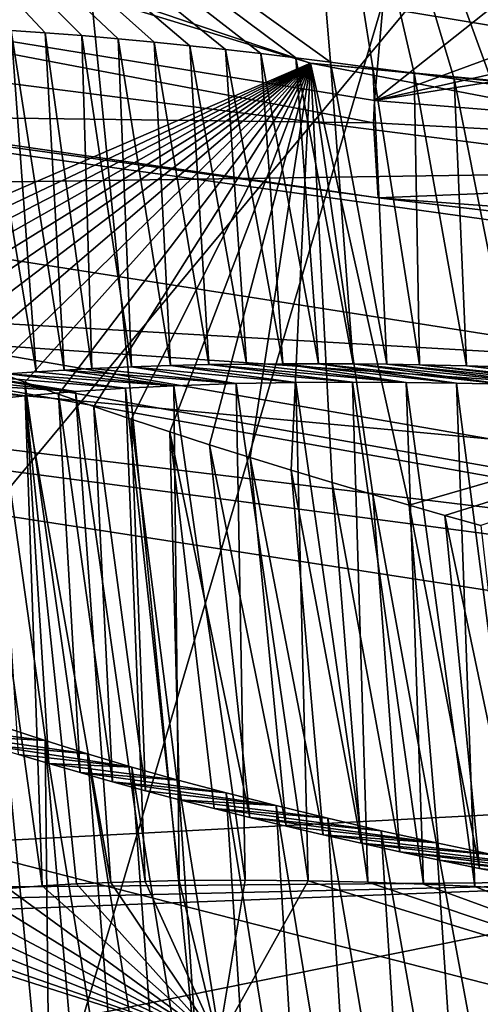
# Model space of a CAD drawing. Header units: metres. Extents: x -147 to 294, y -23 to 81.
# Tile 60 of 256: x 188.4 to 189.018, y 8.031 to 9.354. Entities that reach past the tile are written whole.
import ezdxf

# ---------------------------------------------------------------- set-up
doc = ezdxf.new("R2010")
doc.units = ezdxf.units.M
doc.layers.add('solid_AVA_153', color=7, linetype='CONTINUOUS')

msp = doc.modelspace()

# ---------------------------------------------------------------- linework, layer by layer
at = {"layer": 'solid_AVA_153'}
for points in [[(182.81076, 19.287561, 253.355637), (184.364609, 8.755701, 250.547775), (190.257843, 7.620778, 257.928436)], [(189.092773, 18.096491, 261.125153), (182.81076, 19.287561, 253.355637), (190.257843, 7.620778, 257.928436)], [(184.765762, 13.356178, 240.845108), (185.317001, 7.646441, 239.50264), (188.815247, 6.146936, 247.360916)], [(188.251358, 11.860908, 248.679855), (184.765762, 13.356178, 240.845108), (188.815247, 6.146936, 247.360916)], [(189.954758, 12.990672, 253.461945), (192.708984, 9.698311, 255.49324), (187.931381, 6.142223, 247.858826)], [(188.071899, 10.553111, 249.842346), (189.954758, 12.990672, 253.461945), (187.931381, 6.142223, 247.858826)], [(191.652023, 12.655334, 251.228699), (188.00061, 8.261761, 242.456711), (187.555832, 11.1501, 242.916992)], [(191.652023, 12.655334, 251.228699), (189.270508, 7.100235, 244.805817), (188.00061, 8.261761, 242.456711)], [(188.251358, 11.860908, 248.679855), (188.815247, 6.146936, 247.360916), (194.246948, 5.120649, 254.084824)], [(193.681625, 10.834175, 255.404922), (188.251358, 11.860908, 248.679855), (194.246948, 5.120649, 254.084824)], [(180.29892, 10.298569, 219.95163), (197.029724, 7.313323, 224.01593), (197.737366, 7.213188, 224.227509)], [(189.634552, 7.903224, 225.091797), (180.29892, 10.298569, 219.95163), (197.737366, 7.213188, 224.227509)], [(180.29892, 10.298569, 219.95163), (196.003845, 7.58679, 223.043625), (197.029724, 7.313323, 224.01593)], [(180.29892, 10.298569, 219.95163), (195.766205, 7.87552, 221.638794), (196.003845, 7.58679, 223.043625)], [(180.29892, 10.298569, 219.95163), (196.403427, 8.060143, 220.375366), (195.766205, 7.87552, 221.638794)], [(180.29892, 10.298569, 219.95163), (197.708282, 8.080907, 219.666672), (196.403427, 8.060143, 220.375366)], [(188.881287, 9.11427, 219.36058), (197.708282, 8.080907, 219.666672), (180.29892, 10.298569, 219.95163)], [(188.333572, 7.936006, 225.805801), (180.29892, 10.298569, 219.95163), (189.634552, 7.903224, 225.091797)], [(188.112793, 9.224877, 219.321213), (188.881287, 9.11427, 219.36058), (180.29892, 10.298569, 219.95163)], [(187.759201, 10.055746, 226.614487), (188.388229, 9.339266, 226.255157), (188.434006, 9.336078, 226.208618)], [(187.759201, 10.055746, 226.614487), (188.434006, 9.336078, 226.208618), (188.483109, 9.332244, 226.161423)], [(187.759201, 10.055746, 226.614487), (188.483109, 9.332244, 226.161423), (188.531815, 9.328039, 226.117188)], [(187.759201, 10.055746, 226.614487), (188.531815, 9.328039, 226.117188), (188.580063, 9.323487, 226.075729)], [(187.759201, 10.055746, 226.614487), (188.580063, 9.323487, 226.075729), (188.628189, 9.318608, 226.036499)], [(187.759201, 10.055746, 226.614487), (188.628189, 9.318608, 226.036499), (188.676071, 9.313456, 225.999451)], [(187.759201, 10.055746, 226.614487), (188.676071, 9.313456, 225.999451), (188.723602, 9.308047, 225.964508)], [(187.759201, 10.055746, 226.614487), (188.723602, 9.308047, 225.964508), (188.770599, 9.302431, 225.931656)], [(187.759201, 10.055746, 226.614487), (188.770599, 9.302431, 225.931656), (188.816986, 9.296621, 225.900803)], [(187.759201, 10.055746, 226.614487), (188.816986, 9.296621, 225.900803), (188.7556, 10.034337, 225.691772)], [(188.7556, 10.034337, 225.691772), (188.816986, 9.296621, 225.900803), (188.873871, 9.289181, 225.864975)], [(188.7556, 10.034337, 225.691772), (188.873871, 9.289181, 225.864975), (188.929321, 9.281646, 225.832123)], [(188.7556, 10.034337, 225.691772), (188.929321, 9.281646, 225.832123), (188.983139, 9.274055, 225.802078)], [(188.7556, 10.034337, 225.691772), (188.983139, 9.274055, 225.802078), (189.034988, 9.266482, 225.77478)], [(188.7556, 10.034337, 225.691772), (189.034988, 9.266482, 225.77478), (189.101181, 9.256457, 225.742203)], [(188.7556, 10.034337, 225.691772), (189.101181, 9.256457, 225.742203), (189.164185, 9.246561, 225.713486)], [(188.7556, 10.034337, 225.691772), (189.164185, 9.246561, 225.713486), (189.224045, 9.236875, 225.688202)], [(188.7556, 10.034337, 225.691772), (189.224045, 9.236875, 225.688202), (189.280762, 9.227448, 225.665985)], [(188.7556, 10.034337, 225.691772), (189.280762, 9.227448, 225.665985), (189.334503, 9.218293, 225.646439)], [(188.7556, 10.034337, 225.691772), (189.334503, 9.218293, 225.646439), (189.385498, 9.209405, 225.629227)], [(188.7556, 10.034337, 225.691772), (189.385498, 9.209405, 225.629227), (189.433823, 9.200799, 225.61409)], [(188.7556, 10.034337, 225.691772), (189.433823, 9.200799, 225.61409), (189.479736, 9.19247, 225.600723)], [(188.7556, 10.034337, 225.691772), (189.479736, 9.19247, 225.600723), (189.523438, 9.184407, 225.588913)], [(188.7556, 10.034337, 225.691772), (189.523438, 9.184407, 225.588913), (189.585281, 9.172786, 225.57373)], [(188.7556, 10.034337, 225.691772), (189.585281, 9.172786, 225.57373), (189.643402, 9.161643, 225.561035)], [(188.7556, 10.034337, 225.691772), (189.643402, 9.161643, 225.561035), (189.698669, 9.150841, 225.550369)], [(188.7556, 10.034337, 225.691772), (189.698669, 9.150841, 225.550369), (189.751831, 9.140255, 225.541397)], [(188.7556, 10.034337, 225.691772), (189.751831, 9.140255, 225.541397), (189.804245, 9.129631, 225.533768)], [(188.7556, 10.034337, 225.691772), (189.804245, 9.129631, 225.533768), (189.85936, 9.118255, 225.527039)], [(188.7556, 10.034337, 225.691772), (189.85936, 9.118255, 225.527039), (189.946182, 9.099908, 225.519135)], [(190.008682, 9.671557, 225.465408), (188.7556, 10.034337, 225.691772), (189.946182, 9.099908, 225.519135)], [(192.708984, 9.698311, 255.49324), (193.422699, 5.095963, 254.693085), (187.931381, 6.142223, 247.858826)], [(188.790054, 9.295196, 230.082245), (187.756851, 9.610439, 229.22963), (188.260773, 9.473594, 230.435654)], [(188.790054, 9.295196, 230.082245), (188.090317, 8.993117, 228.900574), (187.756851, 9.610439, 229.22963)], [(190.150085, 9.161566, 230.931), (188.260773, 9.473594, 230.435654), (185.731079, 9.097225, 234.509171)], [(188.790054, 9.295196, 230.082245), (188.260773, 9.473594, 230.435654), (190.150085, 9.161566, 230.931)], [(187.77388, 9.424767, 219.010544), (188.896027, 9.467454, 219.127518), (188.875977, 9.245123, 219.170593)], [(188.875977, 9.245123, 219.170593), (188.896027, 9.467454, 219.127518), (189.118668, 9.437929, 219.091309)], [(189.118668, 9.437929, 219.091309), (189.33606, 9.414147, 219.03302), (188.875977, 9.245123, 219.170593)], [(187.77388, 9.424767, 219.010544), (188.874985, 9.215302, 219.192734), (188.112793, 9.224877, 219.321213)], [(187.77388, 9.424767, 219.010544), (188.875977, 9.245123, 219.170593), (188.874985, 9.215302, 219.192734)], [(189.33606, 9.414147, 219.03302), (189.546158, 9.396236, 218.953232), (188.875977, 9.245123, 219.170593)], [(189.546158, 9.396236, 218.953232), (189.746689, 9.384251, 218.852814), (188.875977, 9.245123, 219.170593)], [(189.746689, 9.384251, 218.852814), (189.945206, 9.158132, 218.801788), (188.875977, 9.245123, 219.170593)], [(188.345352, 9.34185, 226.301163), (188.383957, 8.878109, 226.221069), (188.42189, 8.880799, 226.179703)], [(188.388229, 9.339266, 226.255157), (188.345352, 9.34185, 226.301163), (188.42189, 8.880799, 226.179703)], [(188.388229, 9.339266, 226.255157), (188.42189, 8.880799, 226.179703), (188.459457, 8.883149, 226.140488)], [(188.434006, 9.336078, 226.208618), (188.388229, 9.339266, 226.255157), (188.459457, 8.883149, 226.140488)], [(188.434006, 9.336078, 226.208618), (188.459457, 8.883149, 226.140488), (188.496704, 8.885114, 226.103653)], [(188.483109, 9.332244, 226.161423), (188.434006, 9.336078, 226.208618), (188.496704, 8.885114, 226.103653)], [(188.483109, 9.332244, 226.161423), (188.496704, 8.885114, 226.103653), (188.54985, 8.887439, 226.053757)], [(188.531815, 9.328039, 226.117188), (188.483109, 9.332244, 226.161423), (188.54985, 8.887439, 226.053757)], [(188.531815, 9.328039, 226.117188), (188.54985, 8.887439, 226.053757), (188.602295, 8.889171, 226.00766)], [(188.580063, 9.323487, 226.075729), (188.531815, 9.328039, 226.117188), (188.602295, 8.889171, 226.00766)], [(188.580063, 9.323487, 226.075729), (188.602295, 8.889171, 226.00766), (188.653748, 8.890406, 225.965027)], [(188.628189, 9.318608, 226.036499), (188.580063, 9.323487, 226.075729), (188.653748, 8.890406, 225.965027)], [(188.628189, 9.318608, 226.036499), (188.653748, 8.890406, 225.965027), (188.704102, 8.891179, 225.925751)], [(188.676071, 9.313456, 225.999451), (188.628189, 9.318608, 226.036499), (188.704102, 8.891179, 225.925751)], [(188.676071, 9.313456, 225.999451), (188.704102, 8.891179, 225.925751), (188.753235, 8.891565, 225.889481)], [(188.723602, 9.308047, 225.964508), (188.676071, 9.313456, 225.999451), (188.753235, 8.891565, 225.889481)], [(188.723602, 9.308047, 225.964508), (188.753235, 8.891565, 225.889481), (188.801056, 8.891603, 225.856079)], [(188.770599, 9.302431, 225.931656), (188.723602, 9.308047, 225.964508), (188.801056, 8.891603, 225.856079)], [(188.770599, 9.302431, 225.931656), (188.801056, 8.891603, 225.856079), (188.847565, 8.891344, 225.825256)], [(188.816986, 9.296621, 225.900803), (188.770599, 9.302431, 225.931656), (188.847565, 8.891344, 225.825256)], [(188.816986, 9.296621, 225.900803), (188.847565, 8.891344, 225.825256), (188.8927, 8.890826, 225.79686)], [(188.873871, 9.289181, 225.864975), (188.816986, 9.296621, 225.900803), (188.8927, 8.890826, 225.79686)], [(188.790054, 9.295196, 230.082245), (188.12149, 8.979201, 228.945602), (188.090317, 8.993117, 228.900574)], [(188.790054, 9.295196, 230.082245), (188.151871, 8.966053, 228.987091), (188.12149, 8.979201, 228.945602)], [(188.790054, 9.295196, 230.082245), (188.183411, 8.952784, 229.027878), (188.151871, 8.966053, 228.987091)], [(188.790054, 9.295196, 230.082245), (188.216263, 8.939324, 229.06813), (188.183411, 8.952784, 229.027878)], [(188.790054, 9.295196, 230.082245), (188.25058, 8.925607, 229.107986), (188.216263, 8.939324, 229.06813)], [(188.790054, 9.295196, 230.082245), (188.286545, 8.911562, 229.147568), (188.25058, 8.925607, 229.107986)], [(188.790054, 9.295196, 230.082245), (188.324371, 8.897125, 229.186981), (188.286545, 8.911562, 229.147568)], [(188.790054, 9.295196, 230.082245), (188.364288, 8.882233, 229.226288), (188.324371, 8.897125, 229.186981)], [(188.790054, 9.295196, 230.082245), (188.40654, 8.866817, 229.265594), (188.364288, 8.882233, 229.226288)], [(188.790054, 9.295196, 230.082245), (188.451584, 8.850762, 229.305069), (188.40654, 8.866817, 229.265594)], [(188.790054, 9.295196, 230.082245), (188.499283, 8.834166, 229.344406), (188.451584, 8.850762, 229.305069)], [(188.790054, 9.295196, 230.082245), (188.549286, 8.817189, 229.383133), (188.499283, 8.834166, 229.344406)], [(188.790054, 9.295196, 230.082245), (188.601212, 8.799992, 229.420822), (188.549286, 8.817189, 229.383133)], [(188.790054, 9.295196, 230.082245), (188.654617, 8.782727, 229.457077), (188.601212, 8.799992, 229.420822)], [(188.790054, 9.295196, 230.082245), (188.709076, 8.76554, 229.491592), (188.654617, 8.782727, 229.457077)], [(188.790054, 9.295196, 230.082245), (188.764145, 8.748562, 229.524124), (188.709076, 8.76554, 229.491592)], [(188.790054, 9.295196, 230.082245), (188.819336, 8.731921, 229.554489), (188.764145, 8.748562, 229.524124)], [(190.135559, 9.167432, 230.627304), (188.790054, 9.295196, 230.082245), (190.150085, 9.161566, 230.931)], [(188.790054, 9.295196, 230.082245), (188.922577, 8.701712, 229.605621), (188.8741, 8.715746, 229.582489)], [(190.104065, 9.043411, 230.261932), (188.922577, 8.701712, 229.605621), (188.790054, 9.295196, 230.082245)], [(188.790054, 9.295196, 230.082245), (188.8741, 8.715746, 229.582489), (188.819336, 8.731921, 229.554489)], [(190.135559, 9.167432, 230.627304), (190.104065, 9.043411, 230.261932), (188.790054, 9.295196, 230.082245)], [(188.873871, 9.289181, 225.864975), (188.8927, 8.890826, 225.79686), (188.936508, 8.89008, 225.770645)], [(188.929321, 9.281646, 225.832123), (188.873871, 9.289181, 225.864975), (188.936508, 8.89008, 225.770645)], [(188.929321, 9.281646, 225.832123), (188.936508, 8.89008, 225.770645), (188.999725, 8.888608, 225.735077)], [(188.983139, 9.274055, 225.802078), (188.929321, 9.281646, 225.832123), (188.999725, 8.888608, 225.735077)], [(188.983139, 9.274055, 225.802078), (188.999725, 8.888608, 225.735077), (189.06015, 8.886786, 225.7034)], [(189.034988, 9.266482, 225.77478), (188.983139, 9.274055, 225.802078), (189.06015, 8.886786, 225.7034)], [(188.874985, 9.215302, 219.192734), (188.875977, 9.245123, 219.170593), (189.945206, 9.158132, 218.801788)], [(188.874985, 9.215302, 219.192734), (188.881287, 9.11427, 219.36058), (188.112793, 9.224877, 219.321213)], [(188.874985, 9.215302, 219.192734), (189.945206, 9.158132, 218.801788), (188.881287, 9.11427, 219.36058)], [(190.150085, 9.161566, 230.931), (185.731079, 9.097225, 234.509171), (198.142365, 8.38507, 230.959305)], [(189.945206, 9.158132, 218.801788), (189.689194, 9.055021, 219.138077), (188.881287, 9.11427, 219.36058)], [(188.881287, 9.11427, 219.36058), (189.689194, 9.055021, 219.138077), (197.708282, 8.080907, 219.666672)], [(185.731079, 9.097225, 234.509171), (197.729904, 8.272342, 231.886612), (198.142365, 8.38507, 230.959305)], [(185.731079, 9.097225, 234.509171), (197.847168, 7.970449, 233.808823), (197.729904, 8.272342, 231.886612)], [(185.731079, 9.097225, 234.509171), (192.45784, 8.283632, 234.807159), (197.847168, 7.970449, 233.808823)], [(185.731079, 9.097225, 234.509171), (191.359741, 8.355532, 235.049286), (192.45784, 8.283632, 234.807159)], [(185.731079, 9.097225, 234.509171), (190.482132, 8.362142, 235.58194), (191.359741, 8.355532, 235.049286)], [(185.731079, 9.097225, 234.509171), (186.968079, 8.176872, 239.125305), (190.482132, 8.362142, 235.58194)], [(190.104065, 9.043411, 230.261932), (188.970825, 8.687977, 229.627151), (188.922577, 8.701712, 229.605621)], [(190.104065, 9.043411, 230.261932), (189.019196, 8.674426, 229.647324), (188.970825, 8.687977, 229.627151)], [(188.54985, 8.887439, 226.053757), (188.496704, 8.885114, 226.103653), (188.690582, 8.864922, 226.078079)], [(188.602295, 8.889171, 226.00766), (188.54985, 8.887439, 226.053757), (188.770691, 8.866435, 226.014084)], [(188.54985, 8.887439, 226.053757), (188.690582, 8.864922, 226.078079), (188.770691, 8.866435, 226.014084)], [(188.653748, 8.890406, 225.965027), (188.602295, 8.889171, 226.00766), (188.846725, 8.866899, 225.958786)], [(188.602295, 8.889171, 226.00766), (188.770691, 8.866435, 226.014084), (188.846725, 8.866899, 225.958786)], [(188.704102, 8.891179, 225.925751), (188.653748, 8.890406, 225.965027), (188.918518, 8.866561, 225.910934)], [(188.653748, 8.890406, 225.965027), (188.846725, 8.866899, 225.958786), (188.918518, 8.866561, 225.910934)], [(188.753235, 8.891565, 225.889481), (188.704102, 8.891179, 225.925751), (188.918518, 8.866561, 225.910934)], [(188.801056, 8.891603, 225.856079), (188.753235, 8.891565, 225.889481), (188.986099, 8.865612, 225.869446)], [(188.753235, 8.891565, 225.889481), (188.918518, 8.866561, 225.910934), (188.986099, 8.865612, 225.869446)], [(188.801056, 8.891603, 225.856079), (188.986099, 8.865612, 225.869446), (189.049561, 8.864199, 225.833435)], [(188.847565, 8.891344, 225.825256), (188.801056, 8.891603, 225.856079), (189.049561, 8.864199, 225.833435)], [(188.847565, 8.891344, 225.825256), (189.049561, 8.864199, 225.833435), (189.137512, 8.86144, 225.788025)], [(188.8927, 8.890826, 225.79686), (188.847565, 8.891344, 225.825256), (189.137512, 8.86144, 225.788025)], [(188.8927, 8.890826, 225.79686), (189.137512, 8.86144, 225.788025), (189.217285, 8.858173, 225.751175)], [(188.936508, 8.89008, 225.770645), (188.8927, 8.890826, 225.79686), (189.217285, 8.858173, 225.751175)], [(188.936508, 8.89008, 225.770645), (189.217285, 8.858173, 225.751175), (189.289398, 8.854632, 225.721176)], [(188.999725, 8.888608, 225.735077), (188.936508, 8.89008, 225.770645), (189.289398, 8.854632, 225.721176)], [(188.999725, 8.888608, 225.735077), (189.289398, 8.854632, 225.721176), (189.354492, 8.85099, 225.69664)], [(189.06015, 8.886786, 225.7034), (188.999725, 8.888608, 225.735077), (189.354492, 8.85099, 225.69664)], [(188.345718, 8.875017, 226.264893), (188.307281, 8.871408, 226.311722), (188.474701, 8.854415, 226.286499)], [(188.383957, 8.878109, 226.221069), (188.345718, 8.875017, 226.264893), (188.54155, 8.858807, 226.215607)], [(188.345718, 8.875017, 226.264893), (188.474701, 8.854415, 226.286499), (188.54155, 8.858807, 226.215607)], [(188.364288, 8.882233, 229.226288), (188.438919, 8.354672, 229.099899), (188.397964, 8.367013, 229.058868)], [(188.364288, 8.882233, 229.226288), (188.40654, 8.866817, 229.265594), (188.438919, 8.354672, 229.099899)], [(188.42189, 8.880799, 226.179703), (188.383957, 8.878109, 226.221069), (188.606689, 8.862053, 226.152298)], [(188.383957, 8.878109, 226.221069), (188.54155, 8.858807, 226.215607), (188.606689, 8.862053, 226.152298)], [(188.459457, 8.883149, 226.140488), (188.42189, 8.880799, 226.179703), (188.606689, 8.862053, 226.152298)], [(188.496704, 8.885114, 226.103653), (188.459457, 8.883149, 226.140488), (188.690582, 8.864922, 226.078079)], [(188.459457, 8.883149, 226.140488), (188.606689, 8.862053, 226.152298), (188.690582, 8.864922, 226.078079)], [(188.268478, 8.867342, 226.361343), (188.229584, 8.862735, 226.414047), (188.406754, 8.848665, 226.365723)], [(188.229584, 8.862735, 226.414047), (188.338257, 8.841287, 226.454391), (188.406754, 8.848665, 226.365723)], [(188.307281, 8.871408, 226.311722), (188.268478, 8.867342, 226.361343), (188.474701, 8.854415, 226.286499)], [(188.268478, 8.867342, 226.361343), (188.406754, 8.848665, 226.365723), (188.474701, 8.854415, 226.286499)], [(188.40654, 8.866817, 229.265594), (188.481033, 8.342413, 229.139755), (188.438919, 8.354672, 229.099899)], [(188.40654, 8.866817, 229.265594), (188.451584, 8.850762, 229.305069), (188.481033, 8.342413, 229.139755)], [(188.606689, 8.862053, 226.152298), (188.54155, 8.858807, 226.215607), (188.613693, 8.197406, 226.038757)], [(188.690582, 8.864922, 226.078079), (188.606689, 8.862053, 226.152298), (188.702438, 8.197964, 225.95433)], [(188.606689, 8.862053, 226.152298), (188.613693, 8.197406, 226.038757), (188.702438, 8.197964, 225.95433)], [(188.770691, 8.866435, 226.014084), (188.690582, 8.864922, 226.078079), (188.787155, 8.197065, 225.881897)], [(188.690582, 8.864922, 226.078079), (188.702438, 8.197964, 225.95433), (188.787155, 8.197065, 225.881897)], [(188.846725, 8.866899, 225.958786), (188.770691, 8.866435, 226.014084), (188.867111, 8.195125, 225.820007)], [(188.770691, 8.866435, 226.014084), (188.787155, 8.197065, 225.881897), (188.867111, 8.195125, 225.820007)], [(188.846725, 8.866899, 225.958786), (188.867111, 8.195125, 225.820007), (188.941818, 8.192517, 225.767166)], [(188.918518, 8.866561, 225.910934), (188.846725, 8.866899, 225.958786), (188.941818, 8.192517, 225.767166)], [(188.918518, 8.866561, 225.910934), (188.941818, 8.192517, 225.767166), (189.010864, 8.189469, 225.722214)], [(188.986099, 8.865612, 225.869446), (188.918518, 8.866561, 225.910934), (189.010864, 8.189469, 225.722214)], [(188.986099, 8.865612, 225.869446), (189.010864, 8.189469, 225.722214), (189.074005, 8.186154, 225.684128)], [(189.049561, 8.864199, 225.833435), (188.986099, 8.865612, 225.869446), (189.074005, 8.186154, 225.684128)], [(188.406754, 8.848665, 226.365723), (188.338257, 8.841287, 226.454391), (188.429764, 8.190246, 226.248978)], [(188.474701, 8.854415, 226.286499), (188.406754, 8.848665, 226.365723), (188.522095, 8.194987, 226.136658)], [(188.406754, 8.848665, 226.365723), (188.429764, 8.190246, 226.248978), (188.4758, 8.192938, 226.19104)], [(188.406754, 8.848665, 226.365723), (188.4758, 8.192938, 226.19104), (188.522095, 8.194987, 226.136658)], [(188.451584, 8.850762, 229.305069), (188.524231, 8.330248, 229.178406), (188.481033, 8.342413, 229.139755)], [(188.451584, 8.850762, 229.305069), (188.499283, 8.834166, 229.344406), (188.524231, 8.330248, 229.178406)], [(188.54155, 8.858807, 226.215607), (188.474701, 8.854415, 226.286499), (188.568176, 8.196457, 226.085907)], [(188.474701, 8.854415, 226.286499), (188.522095, 8.194987, 226.136658), (188.568176, 8.196457, 226.085907)], [(188.54155, 8.858807, 226.215607), (188.568176, 8.196457, 226.085907), (188.613693, 8.197406, 226.038757)], [(188.338257, 8.841287, 226.454391), (188.383957, 8.186819, 226.310959), (188.429764, 8.190246, 226.248978)], [(188.499283, 8.834166, 229.344406), (188.568588, 8.318152, 229.215912), (188.524231, 8.330248, 229.178406)], [(188.499283, 8.834166, 229.344406), (188.549286, 8.817189, 229.383133), (188.568588, 8.318152, 229.215912)], [(188.549286, 8.817189, 229.383133), (188.61412, 8.306129, 229.252289), (188.568588, 8.318152, 229.215912)], [(188.549286, 8.817189, 229.383133), (188.601212, 8.799992, 229.420822), (188.61412, 8.306129, 229.252289)], [(188.601212, 8.799992, 229.420822), (188.708511, 8.282362, 229.321381), (188.660767, 8.294194, 229.28746)], [(188.601212, 8.799992, 229.420822), (188.654617, 8.782727, 229.457077), (188.708511, 8.282362, 229.321381)], [(188.601212, 8.799992, 229.420822), (188.660767, 8.294194, 229.28746), (188.61412, 8.306129, 229.252289)], [(188.654617, 8.782727, 229.457077), (188.757309, 8.270649, 229.353973), (188.708511, 8.282362, 229.321381)], [(188.654617, 8.782727, 229.457077), (188.709076, 8.76554, 229.491592), (188.757309, 8.270649, 229.353973)], [(184.364609, 8.755701, 250.547775), (184.546341, 6.480602, 247.756927), (188.740936, 5.478119, 253.881882)], [(190.257843, 7.620778, 257.928436), (184.364609, 8.755701, 250.547775), (188.740936, 5.478119, 253.881882)], [(188.709076, 8.76554, 229.491592), (188.80719, 8.259048, 229.385269), (188.757309, 8.270649, 229.353973)], [(188.709076, 8.76554, 229.491592), (188.764145, 8.748562, 229.524124), (188.80719, 8.259048, 229.385269)], [(188.995483, 7.198391, 229.473724), (182.62471, 7.368313, 233.346893), (181.2966, 8.746977, 226.935165)], [(187.949921, 7.493051, 228.533661), (188.995483, 7.198391, 229.473724), (181.2966, 8.746977, 226.935165)], [(188.764145, 8.748562, 229.524124), (188.858215, 8.247534, 229.415375), (188.80719, 8.259048, 229.385269)], [(188.764145, 8.748562, 229.524124), (188.819336, 8.731921, 229.554489), (188.858215, 8.247534, 229.415375)], [(188.819336, 8.731921, 229.554489), (188.910309, 8.236131, 229.444183), (188.858215, 8.247534, 229.415375)], [(188.819336, 8.731921, 229.554489), (188.8741, 8.715746, 229.582489), (188.910309, 8.236131, 229.444183)], [(188.8741, 8.715746, 229.582489), (188.963409, 8.224864, 229.471619), (188.910309, 8.236131, 229.444183)], [(188.8741, 8.715746, 229.582489), (188.922577, 8.701712, 229.605621), (188.963409, 8.224864, 229.471619)], [(188.922577, 8.701712, 229.605621), (189.01741, 8.213757, 229.49762), (188.963409, 8.224864, 229.471619)], [(188.922577, 8.701712, 229.605621), (188.970825, 8.687977, 229.627151), (189.01741, 8.213757, 229.49762)], [(188.970825, 8.687977, 229.627151), (189.072281, 8.202828, 229.522095), (189.01741, 8.213757, 229.49762)], [(188.970825, 8.687977, 229.627151), (189.019196, 8.674426, 229.647324), (189.072281, 8.202828, 229.522095)], [(188.282516, 8.404346, 228.929245), (188.43367, 8.385485, 228.928345), (188.379272, 8.403432, 228.865234)], [(188.282516, 8.404346, 228.929245), (188.319702, 8.391866, 228.97348), (188.43367, 8.385485, 228.928345)], [(188.379272, 8.403432, 228.865234), (188.440613, 7.763901, 228.724823), (188.39505, 7.780642, 228.668045)], [(188.379272, 8.403432, 228.865234), (188.43367, 8.385485, 228.928345), (188.440613, 7.763901, 228.724823)], [(188.319702, 8.391866, 228.97348), (188.490677, 8.367676, 228.988998), (188.43367, 8.385485, 228.928345)], [(188.319702, 8.391866, 228.97348), (188.3582, 8.379416, 229.016708), (188.490677, 8.367676, 228.988998)], [(188.43367, 8.385485, 228.928345), (188.541412, 7.72929, 228.836441), (188.489365, 7.746778, 228.781006)], [(188.43367, 8.385485, 228.928345), (188.490677, 8.367676, 228.988998), (188.541412, 7.72929, 228.836441)], [(188.43367, 8.385485, 228.928345), (188.489365, 7.746778, 228.781006), (188.440613, 7.763901, 228.724823)], [(188.3582, 8.379416, 229.016708), (188.550323, 8.350005, 229.04718), (188.490677, 8.367676, 228.988998)], [(188.3582, 8.379416, 229.016708), (188.397964, 8.367013, 229.058868), (188.550323, 8.350005, 229.04718)], [(186.968079, 8.176872, 239.125305), (189.389221, 8.197639, 237.342209), (190.482132, 8.362142, 235.58194)], [(188.397964, 8.367013, 229.058868), (188.438919, 8.354672, 229.099899), (188.550323, 8.350005, 229.04718)], [(188.490677, 8.367676, 228.988998), (188.596832, 7.711481, 228.890915), (188.541412, 7.72929, 228.836441)], [(188.490677, 8.367676, 228.988998), (188.550323, 8.350005, 229.04718), (188.596832, 7.711481, 228.890915)], [(188.438919, 8.354672, 229.099899), (188.612427, 8.332514, 229.102798), (188.550323, 8.350005, 229.04718)], [(188.438919, 8.354672, 229.099899), (188.481033, 8.342413, 229.139755), (188.612427, 8.332514, 229.102798)], [(188.550323, 8.350005, 229.04718), (188.65567, 7.693372, 228.944244), (188.596832, 7.711481, 228.890915)], [(188.550323, 8.350005, 229.04718), (188.612427, 8.332514, 229.102798), (188.65567, 7.693372, 228.944244)], [(188.481033, 8.342413, 229.139755), (188.676971, 8.315218, 229.155792), (188.612427, 8.332514, 229.102798)], [(188.481033, 8.342413, 229.139755), (188.524231, 8.330248, 229.178406), (188.676971, 8.315218, 229.155792)], [(188.612427, 8.332514, 229.102798), (188.718002, 7.674986, 228.996231), (188.65567, 7.693372, 228.944244)], [(188.612427, 8.332514, 229.102798), (188.676971, 8.315218, 229.155792), (188.718002, 7.674986, 228.996231)], [(188.524231, 8.330248, 229.178406), (188.743958, 8.298106, 229.206192), (188.676971, 8.315218, 229.155792)], [(188.524231, 8.330248, 229.178406), (188.568588, 8.318152, 229.215912), (188.743958, 8.298106, 229.206192)], [(188.568588, 8.318152, 229.215912), (188.61412, 8.306129, 229.252289), (188.743958, 8.298106, 229.206192)], [(188.61412, 8.306129, 229.252289), (188.813461, 8.281176, 229.253998), (188.743958, 8.298106, 229.206192)], [(188.61412, 8.306129, 229.252289), (188.660767, 8.294194, 229.28746), (188.813461, 8.281176, 229.253998)], [(188.676971, 8.315218, 229.155792), (188.78389, 7.656348, 229.046646), (188.718002, 7.674986, 228.996231)], [(188.676971, 8.315218, 229.155792), (188.743958, 8.298106, 229.206192), (188.78389, 7.656348, 229.046646)], [(188.660767, 8.294194, 229.28746), (188.88533, 8.264475, 229.299057), (188.813461, 8.281176, 229.253998)], [(188.660767, 8.294194, 229.28746), (188.708511, 8.282362, 229.321381), (188.88533, 8.264475, 229.299057)], [(188.743958, 8.298106, 229.206192), (188.853348, 7.637487, 229.095261), (188.78389, 7.656348, 229.046646)], [(188.743958, 8.298106, 229.206192), (188.813461, 8.281176, 229.253998), (188.853348, 7.637487, 229.095261)], [(188.708511, 8.282362, 229.321381), (188.959503, 8.248026, 229.341263), (188.88533, 8.264475, 229.299057)], [(188.708511, 8.282362, 229.321381), (188.757309, 8.270649, 229.353973), (188.959503, 8.248026, 229.341263)], [(188.813461, 8.281176, 229.253998), (188.926392, 7.618467, 229.141815), (188.853348, 7.637487, 229.095261)], [(188.813461, 8.281176, 229.253998), (188.88533, 8.264475, 229.299057), (188.926392, 7.618467, 229.141815)], [(188.757309, 8.270649, 229.353973), (188.80719, 8.259048, 229.385269), (188.959503, 8.248026, 229.341263)], [(188.88533, 8.264475, 229.299057), (189.003067, 7.599328, 229.186081), (188.926392, 7.618467, 229.141815)], [(188.88533, 8.264475, 229.299057), (188.959503, 8.248026, 229.341263), (189.003067, 7.599328, 229.186081)], [(189.270508, 7.100235, 244.805817), (187.202026, 8.026237, 239.886093), (188.00061, 8.261761, 242.456711)], [(188.80719, 8.259048, 229.385269), (189.035934, 8.231848, 229.380554), (188.959503, 8.248026, 229.341263)], [(188.80719, 8.259048, 229.385269), (188.858215, 8.247534, 229.415375), (189.035934, 8.231848, 229.380554)], [(188.858215, 8.247534, 229.415375), (189.114609, 8.215961, 229.416824), (189.035934, 8.231848, 229.380554)], [(188.858215, 8.247534, 229.415375), (188.910309, 8.236131, 229.444183), (189.114609, 8.215961, 229.416824)], [(188.959503, 8.248026, 229.341263), (189.08342, 7.580096, 229.227798), (189.003067, 7.599328, 229.186081)], [(188.959503, 8.248026, 229.341263), (189.035934, 8.231848, 229.380554), (189.08342, 7.580096, 229.227798)], [(188.910309, 8.236131, 229.444183), (189.195404, 8.200406, 229.449951), (189.114609, 8.215961, 229.416824)], [(188.910309, 8.236131, 229.444183), (188.963409, 8.224864, 229.471619), (189.195404, 8.200406, 229.449951)], [(188.963409, 8.224864, 229.471619), (189.278244, 8.185211, 229.479813), (189.195404, 8.200406, 229.449951)], [(188.963409, 8.224864, 229.471619), (189.01741, 8.213757, 229.49762), (189.278244, 8.185211, 229.479813)], [(189.01741, 8.213757, 229.49762), (189.363037, 8.170403, 229.506332), (189.278244, 8.185211, 229.479813)], [(189.01741, 8.213757, 229.49762), (189.072281, 8.202828, 229.522095), (189.363037, 8.170403, 229.506332)], [(186.968079, 8.176872, 239.125305), (187.019424, 8.142625, 239.298569), (189.389221, 8.197639, 237.342209)], [(187.019424, 8.142625, 239.298569), (187.071198, 8.10895, 239.46962), (189.389221, 8.197639, 237.342209)], [(187.071198, 8.10895, 239.46962), (188.328583, 7.983682, 239.384491), (189.389221, 8.197639, 237.342209)], [(188.328583, 7.983682, 239.384491), (189.584991, 7.865114, 239.3013), (189.389221, 8.197639, 237.342209)], [(188.383957, 8.186819, 226.310959), (188.338486, 8.182551, 226.377502), (188.666367, 7.980311, 225.797546)], [(188.429764, 8.190246, 226.248978), (188.383957, 8.186819, 226.310959), (188.666367, 7.980311, 225.797546)], [(188.4758, 8.192938, 226.19104), (188.429764, 8.190246, 226.248978), (188.666367, 7.980311, 225.797546)], [(188.522095, 8.194987, 226.136658), (188.4758, 8.192938, 226.19104), (188.666367, 7.980311, 225.797546)], [(188.568176, 8.196457, 226.085907), (188.522095, 8.194987, 226.136658), (188.666367, 7.980311, 225.797546)], [(188.613693, 8.197406, 226.038757), (188.568176, 8.196457, 226.085907), (188.666367, 7.980311, 225.797546)], [(188.702438, 8.197964, 225.95433), (188.613693, 8.197406, 226.038757), (188.666367, 7.980311, 225.797546)], [(188.787155, 8.197065, 225.881897), (188.702438, 8.197964, 225.95433), (188.666367, 7.980311, 225.797546)], [(188.787155, 8.197065, 225.881897), (188.666367, 7.980311, 225.797546), (189.673996, 7.92484, 225.274078)], [(188.867111, 8.195125, 225.820007), (188.787155, 8.197065, 225.881897), (189.673996, 7.92484, 225.274078)], [(188.941818, 8.192517, 225.767166), (188.867111, 8.195125, 225.820007), (189.673996, 7.92484, 225.274078)], [(189.010864, 8.189469, 225.722214), (188.941818, 8.192517, 225.767166), (189.673996, 7.92484, 225.274078)], [(189.074005, 8.186154, 225.684128), (189.010864, 8.189469, 225.722214), (189.673996, 7.92484, 225.274078)], [(188.293518, 8.177338, 226.44902), (188.249466, 8.171074, 226.525848), (188.666367, 7.980311, 225.797546)], [(188.338486, 8.182551, 226.377502), (188.293518, 8.177338, 226.44902), (188.666367, 7.980311, 225.797546)], [(188.206696, 8.16361, 226.608459), (188.165817, 8.154818, 226.697113), (188.666367, 7.980311, 225.797546)], [(188.249466, 8.171074, 226.525848), (188.206696, 8.16361, 226.608459), (188.666367, 7.980311, 225.797546)], [(188.139816, 8.148098, 226.759979), (188.033524, 7.913186, 226.720627), (188.666367, 7.980311, 225.797546)], [(188.165817, 8.154818, 226.697113), (188.139816, 8.148098, 226.759979), (188.666367, 7.980311, 225.797546)]]:
    msp.add_3dface(points, dxfattribs=at)

doc.saveas('drawing.dxf')
